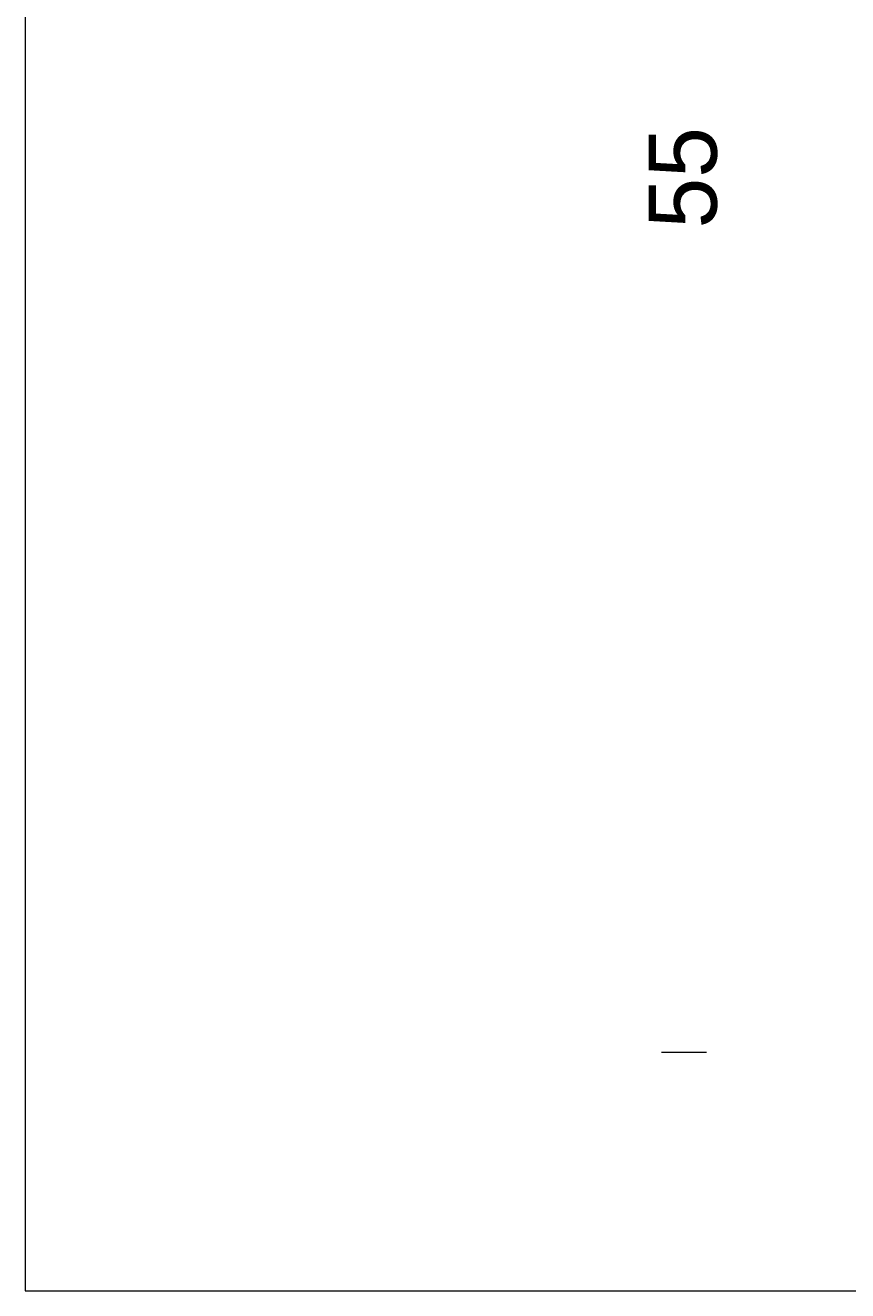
# Model space of a CAD drawing. Extents: x 12 to 129, y -152 to -7.
# Tile 1 of 8: x 12 to 59, y -152 to -80. Entities that reach past the tile are written whole.
import ezdxf

# ---------------------------------------------------------------- set-up
doc = ezdxf.new("R2010")
doc.units = 0
doc.header["$MEASUREMENT"] = 0
doc.layers.add('Livello 1', color=7, linetype='Continuous', lineweight=0)

# ---------------------------------------------------------------- blocks, each defined once
blk = doc.blocks.new('Block_0')
at = {"layer": 'Livello 1'}
blk.add_lwpolyline([(11.619, -151.845), (129.309, -151.845), (129.309, -20.239), (11.619, -20.239)], close=True, dxfattribs=at)
blk = doc.blocks.new('Block_1')
at = {"layer": 'Livello 1'}
blk.add_lwpolyline([(11.619, -151.845), (129.309, -151.845), (129.309, -20.239), (11.619, -20.239)], close=True, dxfattribs=at)
blk = doc.blocks.new('Block_2')
at = {"layer": 'Livello 1'}
blk.add_lwpolyline([(11.619, -151.845), (129.309, -151.845), (129.309, -20.239), (11.619, -20.239)], close=True, dxfattribs=at)
blk = doc.blocks.new('Block_3')
at = {"layer": 'Livello 1'}
blk.add_lwpolyline([(11.619, -151.845), (129.309, -151.845), (129.309, -20.239), (11.619, -20.239)], close=True, dxfattribs=at)

msp = doc.modelspace()

# ---------------------------------------------------------------- linework, layer by layer
at = {"layer": 'Livello 1', "color": 250, "lineweight": 9, "true_color": 0x333333}
msp.add_line((47.974, -138.214), (50.558, -138.214), dxfattribs=at)

# ---------------------------------------------------------------- block references
at = {"layer": 'Livello 1'}
for name in ['Block_2', 'Block_0', 'Block_1', 'Block_3']:
    msp.add_blockref(name, (0, 0), dxfattribs=at)

# ---------------------------------------------------------------- texts
at = {"layer": 'Livello 1', "insert": (51.191, -91.14), "char_height": 0.2, "attachment_point": 7, "rotation": 90}
msp.add_mtext('\\C250;\\c3355443;\\FBrandon Grotesque Regular|b0|i0|c1;\\H3.894000;\\W1.000000;55', dxfattribs=at)

doc.saveas('drawing.dxf')
